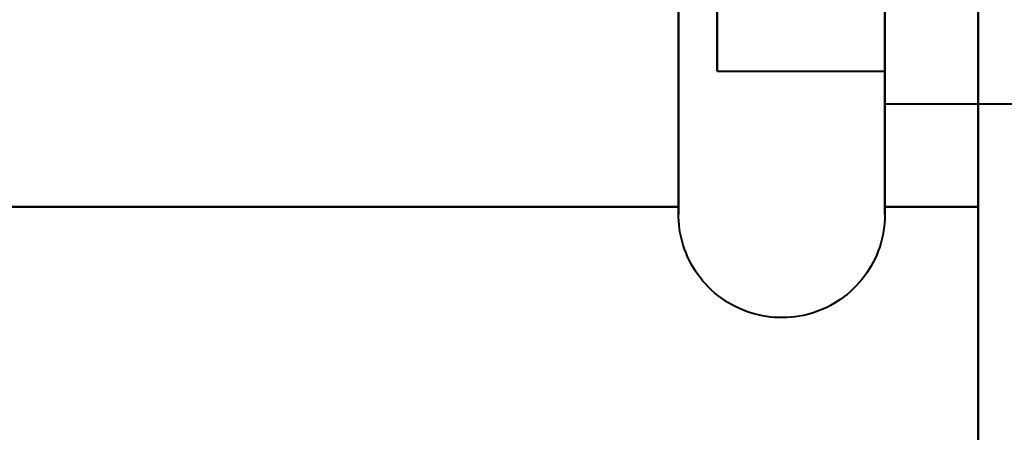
# Model space of a CAD drawing. Header units: millimetres. Extents: x -1483 to 905, y -1392 to 951.
# Tile 87 of 105: x 731.16 to 738.7, y -416.27 to -413.11. Entities that reach past the tile are written whole.
import ezdxf

# ---------------------------------------------------------------- set-up
doc = ezdxf.new("R2010")
doc.units = ezdxf.units.MM
doc.layers.add('G-IMPT', color=8, linetype='Continuous', lineweight=40)

# ---------------------------------------------------------------- blocks, each defined once
blk = doc.blocks.new('NEXA 2000 CALQUES_dwg-762145-Niveau de réf_')
at = {"layer": 'G-IMPT'}
for p, q in [((736.2043, -381.65), (736.2043, -373.45)), ((737.7851, -373.45), (737.7851, -381.65)), ((737.7851, -380.3646), (737.7851, -374.3)), ((737.7851, -374.3), (737.7851, -380.8)), ((737.7851, -380.3646), (737.7851, -374.3)), ((737.7851, -380.3646), (737.7851, -374.3)), ((736.5, -380.55), (736.5, -374.55)), ((736.5, -380.55), (736.5, -374.55)), ((737.7851, -380.8), (737.7851, -374.7354)), ((737.7851, -380.8), (737.7851, -374.7354)), ((737.7851, -380.8), (737.7851, -374.7354)), ((736.5, -374.9519), (736.5, -380.55)), ((736.5, -374.9519), (736.5, -380.55)), ((736.5, -374.9519), (736.5, -380.55)), ((737.7851, -374.9519), (737.7851, -380.55)), ((737.7851, -380.55), (737.7851, -374.9519)), ((737.7851, -374.9519), (737.7851, -380.55)), ((737.7851, -380.55), (737.7851, -374.9519)), ((737.7851, -380.55), (737.7851, -374.9519)), ((737.7851, -374.9519), (737.7851, -380.55)), ((736.2043, -381.65), (736.2043, -375.5)), ((736.2043, -381.65), (736.2043, -375.5)), ((736.2043, -381.65), (736.2043, -375.5)), ((737.7851, -375.5), (737.7851, -381.65)), ((737.7851, -375.5), (737.7851, -381.65)), ((737.7851, -375.5), (737.7851, -381.65)), ((737.7851, -375.925), (737.7851, -380.8)), ((737.7851, -375.925), (737.7851, -380.8)), ((737.7851, -375.925), (737.7851, -380.8)), ((736.5, -380.55), (736.5, -376.05)), ((736.5, -380.55), (736.5, -376.05)), ((736.5, -380.55), (736.5, -376.05)), ((736.2043, -381.65), (736.2043, -377.55)), ((736.5, -377.55), (736.5, -380.55)), ((736.5, -377.55), (736.5, -380.55)), ((737.7851, -377.55), (737.7851, -380.8)), ((737.7851, -380.8), (737.7851, -377.55)), ((737.7851, -377.55), (737.7851, -380.55)), ((737.7851, -380.55), (737.7851, -377.55)), ((737.7851, -377.55), (737.7851, -381.65)), ((736.5, -380.55), (737.7851, -380.55)), ((736.5, -380.55), (737.7851, -380.55)), ((736.5, -380.55), (737.7851, -380.55)), ((736.5, -380.55), (737.7851, -380.55)), ((737.7851, -380.8), (740, -380.8)), ((737.7851, -380.8), (740, -380.8)), ((737.7851, -380.8), (740, -380.8)), ((737.7851, -380.8), (740, -380.8))]:
    blk.add_line(p, q, dxfattribs=at)
at = {"layer": 'G-IMPT', "flags": 128}
for points in [[(738.5, 468.85), (738.5, 250.65), (738.5, 32.45), (738.5, -185.75), (738.5, -403.95)], [(738.5, -403.95), (738.5, -185.75), (738.5, 32.45), (738.5, 250.65), (738.5, 468.85)], [(738.5, 468.85), (738.5, 250.65), (738.5, 32.45), (738.5, -185.75), (738.5, -403.95)], [(738.5, -403.95), (738.5, -185.75), (738.5, 32.45), (738.5, 250.65), (738.5, 468.85)], [(738.5, 468.85), (738.5, 250.65), (738.5, 32.45), (738.5, -185.75), (738.5, -403.95)], [(738.5, -403.95), (738.5, -185.75), (738.5, 32.45), (738.5, 250.65), (738.5, 468.85)], [(738.5, -403.95), (738.5, -185.75), (738.5, 32.45), (738.5, 250.65), (738.5, 468.85)], [(738.5, 468.85), (738.5, 250.65), (738.5, 32.45), (738.5, -185.75), (738.5, -403.95)], [(738.5, -337.55), (738.5, -352.55), (738.5, -367.55), (738.5, -382.55), (738.5, -397.55)], [(738.5, -397.55), (738.5, -382.55), (738.5, -367.55), (738.5, -352.55), (738.5, -337.55)], [(738.5, -337.55), (738.5, -352.55), (738.5, -367.55), (738.5, -382.55), (738.5, -397.55)], [(738.5, -397.55), (738.5, -382.55), (738.5, -367.55), (738.5, -352.55), (738.5, -337.55)], [(738.5, -337.55), (738.5, -352.55), (738.5, -367.55), (738.5, -382.55), (738.5, -397.55)], [(738.5, -397.55), (738.5, -382.55), (738.5, -367.55), (738.5, -352.55), (738.5, -337.55)], [(738.5, -337.55), (738.5, -352.55), (738.5, -367.55), (738.5, -382.55), (738.5, -397.55)], [(738.5, -397.55), (738.5, -382.55), (738.5, -367.55), (738.5, -352.55), (738.5, -337.55)], [(736.2043, -381.65), (736.2043, -381.6467), (736.2043, -381.6369), (736.2043, -381.6205), (736.2043, -381.5976), (736.2043, -381.5683), (736.2043, -381.5325), (736.2043, -381.4903), (736.2043, -381.4419), (736.2043, -381.3872), (736.2043, -381.3264), (736.2043, -381.2595), (736.2043, -381.1867), (736.2043, -381.1081), (736.2043, -381.0237), (736.2043, -380.9339), (736.2043, -380.8386), (736.2043, -380.738), (736.2043, -380.6324), (736.2043, -380.5218), (736.2043, -380.4065), (736.2043, -380.2866), (736.2043, -380.1623), (736.2043, -380.0339)], [(736.2043, -380.0935), (736.2043, -380.22), (736.2043, -380.3423), (736.2043, -380.4601), (736.2043, -380.5733), (736.2043, -380.6816), (736.2043, -380.785), (736.2043, -380.8831), (736.2043, -380.9759), (736.2043, -381.0632), (736.2043, -381.145), (736.2043, -381.2209), (736.2043, -381.291), (736.2043, -381.3551), (736.2043, -381.4131), (736.2043, -381.4649), (736.2043, -381.5105), (736.2043, -381.5497), (736.2043, -381.5826), (736.2043, -381.609), (736.2043, -381.6289), (736.2043, -381.6422), (736.2043, -381.649), (736.2043, -381.65)], [(737.7851, -380.0935), (737.7851, -380.22), (737.7851, -380.3423), (737.7851, -380.4601), (737.7851, -380.5733), (737.7851, -380.6816), (737.7851, -380.785), (737.7851, -380.8831), (737.7851, -380.9759), (737.7851, -381.0632), (737.7851, -381.145), (737.7851, -381.2209), (737.7851, -381.291), (737.7851, -381.3551), (737.7851, -381.4131), (737.7851, -381.4649), (737.7851, -381.5105), (737.7851, -381.5497), (737.7851, -381.5826), (737.7851, -381.609), (737.7851, -381.6289), (737.7851, -381.6422), (737.7851, -381.649), (737.7851, -381.65)], [(737.7851, -381.65), (737.7851, -381.6467), (737.7851, -381.6369), (737.7851, -381.6205), (737.7851, -381.5976), (737.7851, -381.5683), (737.7851, -381.5325), (737.7851, -381.4903), (737.7851, -381.4419), (737.7851, -381.3872), (737.7851, -381.3264), (737.7851, -381.2595), (737.7851, -381.1867), (737.7851, -381.1081), (737.7851, -381.0237), (737.7851, -380.9339), (737.7851, -380.8386), (737.7851, -380.738), (737.7851, -380.6324), (737.7851, -380.5218), (737.7851, -380.4065), (737.7851, -380.2866), (737.7851, -380.1623), (737.7851, -380.0339)], [(736.2043, -380.1166), (736.2043, -380.2424), (736.2043, -380.3639), (736.2043, -380.4809), (736.2043, -380.5932), (736.2043, -380.7006), (736.2043, -380.803), (736.2043, -380.9002), (736.2043, -380.992), (736.2043, -381.0784), (736.2043, -381.159), (736.2043, -381.234), (736.2043, -381.303), (736.2043, -381.366), (736.2043, -381.4229), (736.2043, -381.4736), (736.2043, -381.518), (736.2043, -381.5561), (736.2043, -381.5878), (736.2043, -381.613), (736.2043, -381.6317), (736.2043, -381.6439), (736.2043, -381.6496), (736.2043, -381.65)], [(736.2043, -380.1166), (736.2043, -380.2424), (736.2043, -380.3639), (736.2043, -380.4809), (736.2043, -380.5932), (736.2043, -380.7006), (736.2043, -380.803), (736.2043, -380.9002), (736.2043, -380.992), (736.2043, -381.0784), (736.2043, -381.159), (736.2043, -381.234), (736.2043, -381.303), (736.2043, -381.366), (736.2043, -381.4229), (736.2043, -381.4736), (736.2043, -381.518), (736.2043, -381.5561), (736.2043, -381.5878), (736.2043, -381.613), (736.2043, -381.6317), (736.2043, -381.6439), (736.2043, -381.6496), (736.2043, -381.65)], [(736.2043, -380.1166), (736.2043, -380.2424), (736.2043, -380.3639), (736.2043, -380.4809), (736.2043, -380.5932), (736.2043, -380.7006), (736.2043, -380.803), (736.2043, -380.9002), (736.2043, -380.992), (736.2043, -381.0784), (736.2043, -381.159), (736.2043, -381.234), (736.2043, -381.303), (736.2043, -381.366), (736.2043, -381.4229), (736.2043, -381.4736), (736.2043, -381.518), (736.2043, -381.5561), (736.2043, -381.5878), (736.2043, -381.613), (736.2043, -381.6317), (736.2043, -381.6439), (736.2043, -381.6496), (736.2043, -381.65)], [(737.7851, -381.65), (737.7851, -381.6467), (737.7851, -381.6369), (737.7851, -381.6205), (737.7851, -381.5976), (737.7851, -381.5683), (737.7851, -381.5325), (737.7851, -381.4903), (737.7851, -381.4419), (737.7851, -381.3872), (737.7851, -381.3264), (737.7851, -381.2595), (737.7851, -381.1867), (737.7851, -381.1081), (737.7851, -381.0237), (737.7851, -380.9339), (737.7851, -380.8386), (737.7851, -380.738), (737.7851, -380.6324), (737.7851, -380.5218), (737.7851, -380.4065), (737.7851, -380.2866), (737.7851, -380.1623), (737.7851, -380.0339)], [(737.7851, -381.65), (737.7851, -381.6467), (737.7851, -381.6369), (737.7851, -381.6205), (737.7851, -381.5976), (737.7851, -381.5683), (737.7851, -381.5325), (737.7851, -381.4903), (737.7851, -381.4419), (737.7851, -381.3872), (737.7851, -381.3264), (737.7851, -381.2595), (737.7851, -381.1867), (737.7851, -381.1081), (737.7851, -381.0237), (737.7851, -380.9339), (737.7851, -380.8386), (737.7851, -380.738), (737.7851, -380.6324), (737.7851, -380.5218), (737.7851, -380.4065), (737.7851, -380.2866), (737.7851, -380.1623), (737.7851, -380.0339)], [(737.7851, -381.65), (737.7851, -381.6467), (737.7851, -381.6369), (737.7851, -381.6205), (737.7851, -381.5976), (737.7851, -381.5683), (737.7851, -381.5325), (737.7851, -381.4903), (737.7851, -381.4419), (737.7851, -381.3872), (737.7851, -381.3264), (737.7851, -381.2595), (737.7851, -381.1867), (737.7851, -381.1081), (737.7851, -381.0237), (737.7851, -380.9339), (737.7851, -380.8386), (737.7851, -380.738), (737.7851, -380.6324), (737.7851, -380.5218), (737.7851, -380.4065), (737.7851, -380.2866), (737.7851, -380.1623), (737.7851, -380.0339)], [(736.2043, -379.5707), (736.2043, -380.0759), (736.2043, -380.5811), (736.2043, -381.0863), (736.2043, -381.5915)], [(736.2043, -381.5915), (736.2043, -381.0863), (736.2043, -380.5811), (736.2043, -380.0759), (736.2043, -379.5707)], [(736.2043, -379.5707), (736.2043, -380.0759), (736.2043, -380.5811), (736.2043, -381.0863), (736.2043, -381.5915)], [(736.2043, -381.5915), (736.2043, -381.0863), (736.2043, -380.5811), (736.2043, -380.0759), (736.2043, -379.5707)], [(736.2043, -379.5707), (736.2043, -380.0759), (736.2043, -380.5811), (736.2043, -381.0863), (736.2043, -381.5915)], [(736.2043, -381.5915), (736.2043, -381.0863), (736.2043, -380.5811), (736.2043, -380.0759), (736.2043, -379.5707)], [(736.2043, -379.5707), (736.2043, -380.0759), (736.2043, -380.5811), (736.2043, -381.0863), (736.2043, -381.5915)], [(736.2043, -381.5915), (736.2043, -381.0863), (736.2043, -380.5811), (736.2043, -380.0759), (736.2043, -379.5707)], [(736.2043, -381.65), (736.2043, -381.6467), (736.2043, -381.6369), (736.2043, -381.6205), (736.2043, -381.5976), (736.2043, -381.5683), (736.2043, -381.5325), (736.2043, -381.4903), (736.2043, -381.4419), (736.2043, -381.3872), (736.2043, -381.3264), (736.2043, -381.2595), (736.2043, -381.1867), (736.2043, -381.1081), (736.2043, -381.0237), (736.2043, -380.9339), (736.2043, -380.8386), (736.2043, -380.738), (736.2043, -380.6324), (736.2043, -380.5218), (736.2043, -380.4065), (736.2043, -380.2866), (736.2043, -380.1623), (736.2043, -380.0339)], [(736.2043, -381.65), (736.2043, -381.6467), (736.2043, -381.6369), (736.2043, -381.6205), (736.2043, -381.5976), (736.2043, -381.5683), (736.2043, -381.5325), (736.2043, -381.4903), (736.2043, -381.4419), (736.2043, -381.3872), (736.2043, -381.3264), (736.2043, -381.2595), (736.2043, -381.1867), (736.2043, -381.1081), (736.2043, -381.0237), (736.2043, -380.9339), (736.2043, -380.8386), (736.2043, -380.738), (736.2043, -380.6324), (736.2043, -380.5218), (736.2043, -380.4065), (736.2043, -380.2866), (736.2043, -380.1623), (736.2043, -380.0339)], [(736.2043, -381.65), (736.2043, -381.6467), (736.2043, -381.6369), (736.2043, -381.6205), (736.2043, -381.5976), (736.2043, -381.5683), (736.2043, -381.5325), (736.2043, -381.4903), (736.2043, -381.4419), (736.2043, -381.3872), (736.2043, -381.3264), (736.2043, -381.2595), (736.2043, -381.1867), (736.2043, -381.1081), (736.2043, -381.0237), (736.2043, -380.9339), (736.2043, -380.8386), (736.2043, -380.738), (736.2043, -380.6324), (736.2043, -380.5218), (736.2043, -380.4065), (736.2043, -380.2866), (736.2043, -380.1623), (736.2043, -380.0339)], [(737.7851, -379.5707), (737.7851, -380.0759), (737.7851, -380.5811), (737.7851, -381.0863), (737.7851, -381.5915)], [(737.7851, -381.5915), (737.7851, -381.0863), (737.7851, -380.5811), (737.7851, -380.0759), (737.7851, -379.5707)], [(737.7851, -381.5915), (737.7851, -381.0863), (737.7851, -380.5811), (737.7851, -380.0759), (737.7851, -379.5707)], [(737.7851, -379.5707), (737.7851, -380.0759), (737.7851, -380.5811), (737.7851, -381.0863), (737.7851, -381.5915)], [(737.7851, -379.5707), (737.7851, -380.0759), (737.7851, -380.5811), (737.7851, -381.0863), (737.7851, -381.5915)], [(737.7851, -381.5915), (737.7851, -381.0863), (737.7851, -380.5811), (737.7851, -380.0759), (737.7851, -379.5707)], [(737.7851, -381.5915), (737.7851, -381.0863), (737.7851, -380.5811), (737.7851, -380.0759), (737.7851, -379.5707)], [(737.7851, -379.5707), (737.7851, -380.0759), (737.7851, -380.5811), (737.7851, -381.0863), (737.7851, -381.5915)], [(737.7851, -380.1395), (737.7851, -380.2646), (737.7851, -380.3853), (737.7851, -380.5014), (737.7851, -380.6129), (737.7851, -380.7194), (737.7851, -380.8209), (737.7851, -380.9171), (737.7851, -381.008), (737.7851, -381.0933), (737.7851, -381.173), (737.7851, -381.2468), (737.7851, -381.3148), (737.7851, -381.3767), (737.7851, -381.4325), (737.7851, -381.4821), (737.7851, -381.5254), (737.7851, -381.5623), (737.7851, -381.5928), (737.7851, -381.6169), (737.7851, -381.6344), (737.7851, -381.6454), (737.7851, -381.6499)], [(737.7851, -380.1395), (737.7851, -380.2646), (737.7851, -380.3853), (737.7851, -380.5014), (737.7851, -380.6129), (737.7851, -380.7194), (737.7851, -380.8209), (737.7851, -380.9171), (737.7851, -381.008), (737.7851, -381.0933), (737.7851, -381.173), (737.7851, -381.2468), (737.7851, -381.3148), (737.7851, -381.3767), (737.7851, -381.4325), (737.7851, -381.4821), (737.7851, -381.5254), (737.7851, -381.5623), (737.7851, -381.5928), (737.7851, -381.6169), (737.7851, -381.6344), (737.7851, -381.6454), (737.7851, -381.6499)], [(737.7851, -380.1395), (737.7851, -380.2646), (737.7851, -380.3853), (737.7851, -380.5014), (737.7851, -380.6129), (737.7851, -380.7194), (737.7851, -380.8209), (737.7851, -380.9171), (737.7851, -381.008), (737.7851, -381.0933), (737.7851, -381.173), (737.7851, -381.2468), (737.7851, -381.3148), (737.7851, -381.3767), (737.7851, -381.4325), (737.7851, -381.4821), (737.7851, -381.5254), (737.7851, -381.5623), (737.7851, -381.5928), (737.7851, -381.6169), (737.7851, -381.6344), (737.7851, -381.6454), (737.7851, -381.6499)], [(738.5, -381.5915), (738.5, -381.0863), (738.5, -380.5811), (738.5, -380.0759), (738.5, -379.5707)], [(738.5, -379.5707), (738.5, -380.0759), (738.5, -380.5811), (738.5, -381.0863), (738.5, -381.5915)], [(738.5, -379.5707), (738.5, -380.0759), (738.5, -380.5811), (738.5, -381.0863), (738.5, -381.5915)], [(738.5, -381.5915), (738.5, -381.0863), (738.5, -380.5811), (738.5, -380.0759), (738.5, -379.5707)], [(738.5, -381.5915), (738.5, -381.0863), (738.5, -380.5811), (738.5, -380.0759), (738.5, -379.5707)], [(738.5, -379.5707), (738.5, -380.0759), (738.5, -380.5811), (738.5, -381.0863), (738.5, -381.5915)], [(738.5, -379.5707), (738.5, -380.0759), (738.5, -380.5811), (738.5, -381.0863), (738.5, -381.5915)], [(738.5, -381.5915), (738.5, -381.0863), (738.5, -380.5811), (738.5, -380.0759), (738.5, -379.5707)], [(738.5, -379.5707), (738.5, -380.0759), (738.5, -380.5811), (738.5, -381.0863), (738.5, -381.5915)], [(738.5, -381.5915), (738.5, -381.0863), (738.5, -380.5811), (738.5, -380.0759), (738.5, -379.5707)], [(738.5, -381.5915), (738.5, -381.0863), (738.5, -380.5811), (738.5, -380.0759), (738.5, -379.5707)], [(738.5, -379.5707), (738.5, -380.0759), (738.5, -380.5811), (738.5, -381.0863), (738.5, -381.5915)], [(738.5, -379.5707), (738.5, -380.0759), (738.5, -380.5811), (738.5, -381.0863), (738.5, -381.5915)], [(738.5, -381.5915), (738.5, -381.0863), (738.5, -380.5811), (738.5, -380.0759), (738.5, -379.5707)], [(738.5, -381.5915), (738.5, -381.0863), (738.5, -380.5811), (738.5, -380.0759), (738.5, -379.5707)], [(738.5, -379.5707), (738.5, -380.0759), (738.5, -380.5811), (738.5, -381.0863), (738.5, -381.5915)], [(736.2043, -381.5915), (733.7043, -381.5915), (731.2043, -381.5915), (728.7043, -381.5915), (726.2043, -381.5915)], [(726.2043, -381.5915), (728.7043, -381.5915), (731.2043, -381.5915), (733.7043, -381.5915), (736.2043, -381.5915)], [(736.2043, -381.5915), (733.7043, -381.5915), (731.2043, -381.5915), (728.7043, -381.5915), (726.2043, -381.5915)], [(726.2043, -381.5915), (728.7043, -381.5915), (731.2043, -381.5915), (733.7043, -381.5915), (736.2043, -381.5915)], [(736.2043, -381.5915), (733.7043, -381.5915), (731.2043, -381.5915), (728.7043, -381.5915), (726.2043, -381.5915)], [(726.2043, -381.5915), (728.7043, -381.5915), (731.2043, -381.5915), (733.7043, -381.5915), (736.2043, -381.5915)], [(736.2043, -381.5915), (733.7043, -381.5915), (731.2043, -381.5915), (728.7043, -381.5915), (726.2043, -381.5915)], [(726.2043, -381.5915), (728.7043, -381.5915), (731.2043, -381.5915), (733.7043, -381.5915), (736.2043, -381.5915)], [(737.7851, -381.5915), (737.9639, -381.5915), (738.1426, -381.5915), (738.3213, -381.5915), (738.5, -381.5915)], [(738.5, -381.5915), (738.3213, -381.5915), (738.1426, -381.5915), (737.9639, -381.5915), (737.7851, -381.5915)], [(738.5, -381.5915), (738.3213, -381.5915), (738.1426, -381.5915), (737.9639, -381.5915), (737.7851, -381.5915)], [(737.7851, -381.5915), (737.9639, -381.5915), (738.1426, -381.5915), (738.3213, -381.5915), (738.5, -381.5915)], [(737.7851, -381.5915), (737.9639, -381.5915), (738.1426, -381.5915), (738.3213, -381.5915), (738.5, -381.5915)], [(738.5, -381.5915), (738.3213, -381.5915), (738.1426, -381.5915), (737.9639, -381.5915), (737.7851, -381.5915)], [(738.5, -381.5915), (738.3213, -381.5915), (738.1426, -381.5915), (737.9639, -381.5915), (737.7851, -381.5915)], [(737.7851, -381.5915), (737.9639, -381.5915), (738.1426, -381.5915), (738.3213, -381.5915), (738.5, -381.5915)], [(737.7851, -381.65), (737.7845, -381.6816), (737.7826, -381.7132), (737.7794, -381.7446), (737.775, -381.7759), (737.7694, -381.807), (737.7625, -381.8379), (737.7544, -381.8684), (737.745, -381.8986), (737.7345, -381.9284), (737.7227, -381.9578), (737.7098, -381.9867), (737.6958, -382.015), (737.6807, -382.0427), (737.6644, -382.0699), (737.6471, -382.0963), (737.6287, -382.122), (737.6093, -382.147), (737.589, -382.1712), (737.5676, -382.1945), (737.5454, -382.217), (737.5223, -382.2386), (737.4983, -382.2592), (737.4736, -382.2789), (737.448, -382.2975), (737.4218, -382.3151), (737.3948, -382.3317), (737.3673, -382.3471), (737.3391, -382.3615), (737.3104, -382.3747), (737.2811, -382.3867), (737.2514, -382.3976), (737.2213, -382.4072), (737.1909, -382.4157), (737.1601, -382.4229), (737.1291, -382.4289), (737.0978, -382.4337), (737.0664, -382.4372), (737.0348, -382.4394), (737.0032, -382.4404), (736.9716, -382.4401), (736.9401, -382.4385), (736.9086, -382.4357), (736.8772, -382.4316), (736.846, -382.4263), (736.8151, -382.4198), (736.7845, -382.412), (736.7542, -382.4029), (736.7243, -382.3927), (736.6948, -382.3813), (736.6658, -382.3687), (736.6373, -382.355), (736.6094, -382.3401), (736.5821, -382.3242), (736.5555, -382.3071), (736.5295, -382.2891), (736.5044, -382.2699), (736.48, -382.2498), (736.4564, -382.2288), (736.4337, -382.2068), (736.4119, -382.1839), (736.391, -382.1602), (736.371, -382.1356), (736.3521, -382.1103), (736.3342, -382.0842), (736.3174, -382.0575), (736.3016, -382.0301), (736.287, -382.002), (736.2735, -381.9735), (736.2611, -381.9444), (736.25, -381.9148), (736.24, -381.8848), (736.2312, -381.8544), (736.2236, -381.8237), (736.2173, -381.7927), (736.2122, -381.7615), (736.2084, -381.7302), (736.2058, -381.6987), (736.2045, -381.6671), (736.2043, -381.65)], [(737.7851, -381.65), (737.7845, -381.6816), (737.7826, -381.7132), (737.7794, -381.7446), (737.775, -381.7759), (737.7694, -381.807), (737.7625, -381.8379), (737.7544, -381.8684), (737.745, -381.8986), (737.7345, -381.9284), (737.7227, -381.9578), (737.7098, -381.9867), (737.6958, -382.015), (737.6807, -382.0427), (737.6644, -382.0699), (737.6471, -382.0963), (737.6287, -382.122), (737.6093, -382.147), (737.589, -382.1712), (737.5676, -382.1945), (737.5454, -382.217), (737.5223, -382.2386), (737.4983, -382.2592), (737.4736, -382.2789), (737.448, -382.2975), (737.4218, -382.3151), (737.3948, -382.3317), (737.3673, -382.3471), (737.3391, -382.3615), (737.3104, -382.3747), (737.2811, -382.3867), (737.2514, -382.3976), (737.2213, -382.4072), (737.1909, -382.4157), (737.1601, -382.4229), (737.1291, -382.4289), (737.0978, -382.4337), (737.0664, -382.4372), (737.0348, -382.4394), (737.0032, -382.4404), (736.9716, -382.4401), (736.9401, -382.4385), (736.9086, -382.4357), (736.8772, -382.4316), (736.846, -382.4263), (736.8151, -382.4198), (736.7845, -382.412), (736.7542, -382.4029), (736.7243, -382.3927), (736.6948, -382.3813), (736.6658, -382.3687), (736.6373, -382.355), (736.6094, -382.3401), (736.5821, -382.3242), (736.5555, -382.3071), (736.5295, -382.2891), (736.5044, -382.2699), (736.48, -382.2498), (736.4564, -382.2288), (736.4337, -382.2068), (736.4119, -382.1839), (736.391, -382.1602), (736.371, -382.1356), (736.3521, -382.1103), (736.3342, -382.0842), (736.3174, -382.0575), (736.3016, -382.0301), (736.287, -382.002), (736.2735, -381.9735), (736.2611, -381.9444), (736.25, -381.9148), (736.24, -381.8848), (736.2312, -381.8544), (736.2236, -381.8237), (736.2173, -381.7927), (736.2122, -381.7615), (736.2084, -381.7302), (736.2058, -381.6987), (736.2045, -381.6671), (736.2043, -381.65)], [(737.7851, -381.65), (737.7845, -381.6816), (737.7826, -381.7132), (737.7794, -381.7446), (737.775, -381.7759), (737.7694, -381.807), (737.7625, -381.8379), (737.7544, -381.8684), (737.745, -381.8986), (737.7345, -381.9284), (737.7227, -381.9578), (737.7098, -381.9867), (737.6958, -382.015), (737.6807, -382.0427), (737.6644, -382.0699), (737.6471, -382.0963), (737.6287, -382.122), (737.6093, -382.147), (737.589, -382.1712), (737.5676, -382.1945), (737.5454, -382.217), (737.5223, -382.2386), (737.4983, -382.2592), (737.4736, -382.2789), (737.448, -382.2975), (737.4218, -382.3151), (737.3948, -382.3317), (737.3673, -382.3471), (737.3391, -382.3615), (737.3104, -382.3747), (737.2811, -382.3867), (737.2514, -382.3976), (737.2213, -382.4072), (737.1909, -382.4157), (737.1601, -382.4229), (737.1291, -382.4289), (737.0978, -382.4337), (737.0664, -382.4372), (737.0348, -382.4394), (737.0032, -382.4404), (736.9716, -382.4401), (736.9401, -382.4385), (736.9086, -382.4357), (736.8772, -382.4316), (736.846, -382.4263), (736.8151, -382.4198), (736.7845, -382.412), (736.7542, -382.4029), (736.7243, -382.3927), (736.6948, -382.3813), (736.6658, -382.3687), (736.6373, -382.355), (736.6094, -382.3401), (736.5821, -382.3242), (736.5555, -382.3071), (736.5295, -382.2891), (736.5044, -382.2699), (736.48, -382.2498), (736.4564, -382.2288), (736.4337, -382.2068), (736.4119, -382.1839), (736.391, -382.1602), (736.371, -382.1356), (736.3521, -382.1103), (736.3342, -382.0842), (736.3174, -382.0575), (736.3016, -382.0301), (736.287, -382.002), (736.2735, -381.9735), (736.2611, -381.9444), (736.25, -381.9148), (736.24, -381.8848), (736.2312, -381.8544), (736.2236, -381.8237), (736.2173, -381.7927), (736.2122, -381.7615), (736.2084, -381.7302), (736.2058, -381.6987), (736.2045, -381.6671), (736.2043, -381.65)], [(737.7851, -381.65), (737.7845, -381.6816), (737.7826, -381.7132), (737.7794, -381.7446), (737.775, -381.7759), (737.7694, -381.807), (737.7625, -381.8379), (737.7544, -381.8684), (737.745, -381.8986), (737.7345, -381.9284), (737.7227, -381.9578), (737.7098, -381.9867), (737.6958, -382.015), (737.6807, -382.0427), (737.6644, -382.0699), (737.6471, -382.0963), (737.6287, -382.122), (737.6093, -382.147), (737.589, -382.1712), (737.5676, -382.1945), (737.5454, -382.217), (737.5223, -382.2386), (737.4983, -382.2592), (737.4736, -382.2789), (737.448, -382.2975), (737.4218, -382.3151), (737.3948, -382.3317), (737.3673, -382.3471), (737.3391, -382.3615), (737.3104, -382.3747), (737.2811, -382.3867), (737.2514, -382.3976), (737.2213, -382.4072), (737.1909, -382.4157), (737.1601, -382.4229), (737.1291, -382.4289), (737.0978, -382.4337), (737.0664, -382.4372), (737.0348, -382.4394), (737.0032, -382.4404), (736.9716, -382.4401), (736.9401, -382.4385), (736.9086, -382.4357), (736.8772, -382.4316), (736.846, -382.4263), (736.8151, -382.4198), (736.7845, -382.412), (736.7542, -382.4029), (736.7243, -382.3927), (736.6948, -382.3813), (736.6658, -382.3687), (736.6373, -382.355), (736.6094, -382.3401), (736.5821, -382.3242), (736.5555, -382.3071), (736.5295, -382.2891), (736.5044, -382.2699), (736.48, -382.2498), (736.4564, -382.2288), (736.4337, -382.2068), (736.4119, -382.1839), (736.391, -382.1602), (736.371, -382.1356), (736.3521, -382.1103), (736.3342, -382.0842), (736.3174, -382.0575), (736.3016, -382.0301), (736.287, -382.002), (736.2735, -381.9735), (736.2611, -381.9444), (736.25, -381.9148), (736.24, -381.8848), (736.2312, -381.8544), (736.2236, -381.8237), (736.2173, -381.7927), (736.2122, -381.7615), (736.2084, -381.7302), (736.2058, -381.6987), (736.2045, -381.6671), (736.2043, -381.65)]]:
    blk.add_lwpolyline(points, dxfattribs=at)

msp = doc.modelspace()

# ---------------------------------------------------------------- block references
at = {"layer": 'G-IMPT'}
msp.add_blockref('NEXA 2000 CALQUES_dwg-762145-Niveau de réf_', (0, -32.95), dxfattribs=at)

doc.saveas('drawing.dxf')
